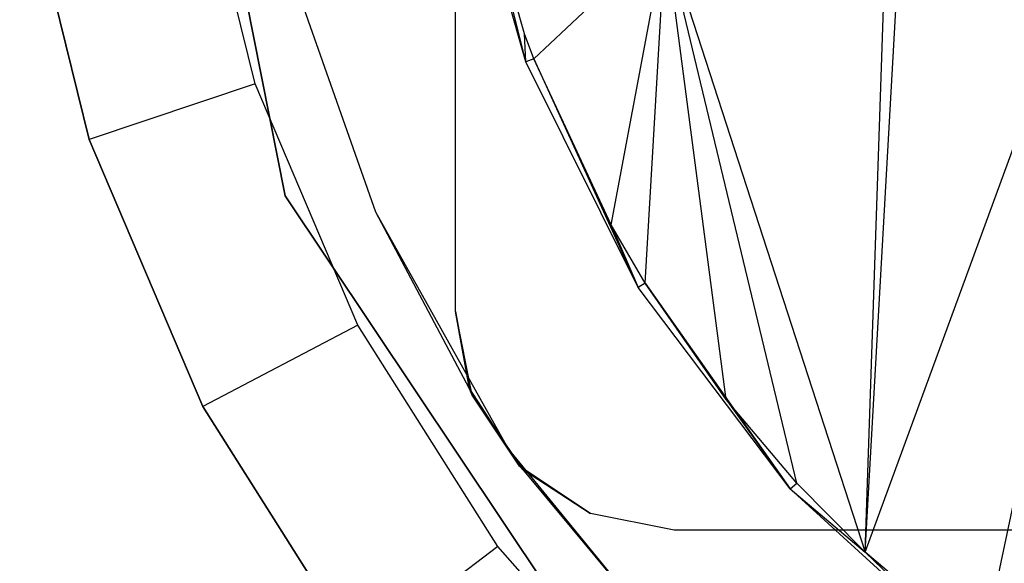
# Model space of a CAD drawing. Extents: x -3.55 to 3.54, y 0.19 to 5.65.
# Tile 51 of 58: x 2.55 to 2.73, y 4.49 to 4.58. Entities that reach past the tile are written whole.
import ezdxf

# ---------------------------------------------------------------- set-up
doc = ezdxf.new("R2010")
doc.units = 0
doc.header["$MEASUREMENT"] = 0
doc.layers.get('0').update_dxf_attribs({"color": 13, "linetype": 'CONTINUOUS'})

# ---------------------------------------------------------------- blocks, each defined once
blk = doc.blocks.new('EASY_LEFT_PM_STL')
at = {"color": 0}
for p, q in [((2.70563, 4.48839, 4.78691), (2.72682, 4.86053, 4.78588)), ((2.70563, 4.48839, 4.78691), (2.72682, 4.86053, 4.78588)), ((2.70563, 4.48839, 4.78691), (2.71809, 4.85373, 4.78636)), ((2.70563, 4.48839, 4.78691), (2.71809, 4.85373, 4.78636)), ((2.63189, 4.53174, 5.0126), (2.63189, 4.79946, 5.0126)), ((2.63189, 4.53174, 5.0126), (2.63189, 4.79946, 5.0126)), ((2.57874, 4.6656, 4.85906), (2.60122, 4.5526, 4.85906)), ((2.60122, 4.5526, 4.9378), (2.57874, 4.6656, 4.9378)), ((2.57874, 4.6656, 4.85906), (2.60122, 4.5526, 4.85906)), ((2.60122, 4.5526, 4.9378), (2.57874, 4.6656, 4.9378)), ((2.70563, 4.48839, 4.78691), (2.7638, 4.6472, 4.78308)), ((2.70563, 4.48839, 4.78691), (2.7638, 4.6472, 4.78308)), ((2.72681, 4.47067, 4.78588), (2.7638, 4.6472, 4.78308)), ((2.72681, 4.47067, 4.78588), (2.7638, 4.6472, 4.78308)), ((2.64457, 4.57671, 4.79606), (2.63214, 4.62038, 4.79606)), ((2.64457, 4.57671, 4.79606), (2.63214, 4.62038, 4.79606)), ((2.5958, 4.57272, 4.79606), (2.58451, 4.61855, 4.79606)), ((2.5958, 4.57272, 4.79606), (2.58451, 4.61855, 4.79606)), ((2.6443, 4.58173, 4.78748), (2.63415, 4.61818, 4.78723)), ((2.64457, 4.57671, 4.79606), (2.63415, 4.61818, 4.78723)), ((2.6443, 4.58173, 4.78748), (2.63415, 4.61818, 4.78723)), ((2.64457, 4.57671, 4.79606), (2.63415, 4.61818, 4.78723)), ((2.55342, 4.6135, 4.85906), (2.56593, 4.56274, 4.85906)), ((2.56593, 4.56274, 4.82756), (2.55342, 4.6135, 4.82756)), ((2.55342, 4.6135, 4.85906), (2.56593, 4.56274, 4.85906)), ((2.56593, 4.56274, 4.82756), (2.55342, 4.6135, 4.82756)), ((2.64597, 4.57725, 4.78751), (2.66966, 4.59946, 4.78767)), ((2.64597, 4.57725, 4.78751), (2.66966, 4.59946, 4.78767)), ((2.65992, 4.54735, 4.78767), (2.66966, 4.59946, 4.78767)), ((2.65992, 4.54735, 4.78767), (2.66966, 4.59946, 4.78767)), ((2.66607, 4.53684, 4.78768), (2.66966, 4.59946, 4.78767)), ((2.66607, 4.53684, 4.78768), (2.66966, 4.59946, 4.78767)), ((2.69332, 4.50086, 4.78731), (2.66966, 4.59946, 4.78767)), ((2.66966, 4.59946, 4.78767), (2.70563, 4.48839, 4.78691)), ((2.69332, 4.50086, 4.78731), (2.66966, 4.59946, 4.78767)), ((2.68061, 4.51591, 4.78757), (2.66966, 4.59946, 4.78767)), ((2.68061, 4.51591, 4.78757), (2.66966, 4.59946, 4.78767)), ((2.66966, 4.59946, 4.78767), (2.70563, 4.48839, 4.78691)), ((2.61752, 4.54963, 4.85906), (2.60135, 4.59565, 4.85906)), ((2.61752, 4.54963, 5.0126), (2.60135, 4.59565, 5.0126)), ((2.61752, 4.54963, 4.85906), (2.60135, 4.59565, 4.85906)), ((2.61752, 4.54963, 5.0126), (2.60135, 4.59565, 5.0126)), ((2.63189, 4.53174, 5.27638), (2.63189, 4.58686, 5.27638)), ((2.63189, 4.53174, 5.27638), (2.63189, 4.58686, 5.27638)), ((2.64597, 4.57725, 4.78751), (2.6443, 4.58173, 4.78748)), ((2.64597, 4.57725, 4.78751), (2.6443, 4.58173, 4.78748)), ((2.64457, 4.57671, 4.79606), (2.6443, 4.58173, 4.78748)), ((2.64457, 4.57671, 4.79606), (2.6443, 4.58173, 4.78748)), ((2.64597, 4.57725, 4.78751), (2.64457, 4.57671, 4.79606)), ((2.64597, 4.57725, 4.78751), (2.64457, 4.57671, 4.79606)), ((2.66481, 4.53606, 4.79606), (2.64457, 4.57671, 4.79606)), ((2.66481, 4.53606, 4.79606), (2.64457, 4.57671, 4.79606)), ((2.65992, 4.54735, 4.78767), (2.64597, 4.57725, 4.78751)), ((2.64597, 4.57725, 4.78751), (2.66481, 4.53606, 4.79606)), ((2.65992, 4.54735, 4.78767), (2.64597, 4.57725, 4.78751)), ((2.64597, 4.57725, 4.78751), (2.66481, 4.53606, 4.79606)), ((2.5958, 4.57272, 4.79606), (2.56593, 4.56274, 4.82756)), ((2.5958, 4.57272, 4.79606), (2.56593, 4.56274, 4.82756)), ((2.61431, 4.52929, 4.79606), (2.5958, 4.57272, 4.79606)), ((2.61431, 4.52929, 4.79606), (2.5958, 4.57272, 4.79606)), ((2.56593, 4.56274, 4.85906), (2.58642, 4.51465, 4.85906)), ((2.58642, 4.51465, 4.82756), (2.56593, 4.56274, 4.82756)), ((2.56593, 4.56274, 4.85906), (2.58642, 4.51465, 4.85906)), ((2.56593, 4.56274, 4.85906), (2.56593, 4.56274, 4.82756)), ((2.58642, 4.51465, 4.82756), (2.56593, 4.56274, 4.82756)), ((2.56593, 4.56274, 4.85906), (2.56593, 4.56274, 4.82756)), ((2.60122, 4.5526, 4.85906), (2.66522, 4.45681, 4.85906)), ((2.66522, 4.45681, 4.9378), (2.60122, 4.5526, 4.9378)), ((2.60122, 4.5526, 4.85906), (2.66522, 4.45681, 4.85906)), ((2.60122, 4.5526, 4.85906), (2.60122, 4.5526, 4.9378)), ((2.66522, 4.45681, 4.9378), (2.60122, 4.5526, 4.9378)), ((2.60122, 4.5526, 4.85906), (2.60122, 4.5526, 4.9378)), ((2.64139, 4.50709, 4.85906), (2.61752, 4.54963, 4.85906)), ((2.63444, 4.51781, 5.0126), (2.61752, 4.54963, 4.85906)), ((2.64139, 4.50709, 4.85906), (2.61752, 4.54963, 4.85906)), ((2.63444, 4.51781, 5.0126), (2.61752, 4.54963, 5.0126)), ((2.61752, 4.54963, 5.0126), (2.61752, 4.54963, 4.85906)), ((2.63444, 4.51781, 5.0126), (2.61752, 4.54963, 4.85906)), ((2.61752, 4.54963, 5.0126), (2.61752, 4.54963, 4.85906)), ((2.63444, 4.51781, 5.0126), (2.61752, 4.54963, 5.0126)), ((2.66607, 4.53684, 4.78768), (2.65992, 4.54735, 4.78767)), ((2.65992, 4.54735, 4.78767), (2.66481, 4.53606, 4.79606)), ((2.65992, 4.54735, 4.78767), (2.66481, 4.53606, 4.79606)), ((2.66607, 4.53684, 4.78768), (2.65992, 4.54735, 4.78767)), ((2.66607, 4.53684, 4.78768), (2.66481, 4.53606, 4.79606)), ((2.66607, 4.53684, 4.78768), (2.66481, 4.53606, 4.79606)), ((2.68061, 4.51591, 4.78757), (2.66607, 4.53684, 4.78768)), ((2.66607, 4.53684, 4.78768), (2.69217, 4.49983, 4.79606)), ((2.66607, 4.53684, 4.78768), (2.69217, 4.49983, 4.79606)), ((2.68061, 4.51591, 4.78757), (2.66607, 4.53684, 4.78768)), ((2.69217, 4.49983, 4.79606), (2.66481, 4.53606, 4.79606)), ((2.69217, 4.49983, 4.79606), (2.66481, 4.53606, 4.79606)), ((2.63444, 4.51781, 5.0126), (2.63189, 4.53174, 5.0126)), ((2.63489, 4.51667, 5.27638), (2.63189, 4.53174, 5.27638)), ((2.63189, 4.53174, 5.27638), (2.63444, 4.51781, 5.0126)), ((2.63189, 4.53174, 5.27638), (2.63444, 4.51781, 5.0126)), ((2.63189, 4.53174, 5.27638), (2.63189, 4.53174, 5.0126)), ((2.63444, 4.51781, 5.0126), (2.63189, 4.53174, 5.0126)), ((2.63189, 4.53174, 5.27638), (2.63189, 4.53174, 5.0126)), ((2.63489, 4.51667, 5.27638), (2.63189, 4.53174, 5.27638)), ((2.61431, 4.52929, 4.79606), (2.58642, 4.51465, 4.82756)), ((2.61431, 4.52929, 4.79606), (2.58642, 4.51465, 4.82756)), ((2.63953, 4.4894, 4.79606), (2.61431, 4.52929, 4.79606)), ((2.63953, 4.4894, 4.79606), (2.61431, 4.52929, 4.79606)), ((2.63444, 4.51781, 5.0126), (2.64139, 4.50709, 5.0126)), ((2.63444, 4.51781, 5.0126), (2.64139, 4.50709, 4.85906)), ((2.63444, 4.51781, 5.0126), (2.64139, 4.50709, 4.85906)), ((2.63489, 4.51667, 5.27638), (2.63444, 4.51781, 5.0126)), ((2.63489, 4.51667, 5.0126), (2.63444, 4.51781, 5.0126)), ((2.63489, 4.51667, 5.27638), (2.63444, 4.51781, 5.0126)), ((2.64342, 4.5039, 5.27638), (2.63489, 4.51667, 5.27638)), ((2.63489, 4.51667, 5.27638), (2.64398, 4.50335, 5.0126)), ((2.63489, 4.51667, 5.27638), (2.64398, 4.50335, 5.0126)), ((2.63489, 4.51667, 5.27638), (2.63489, 4.51667, 5.0126)), ((2.64398, 4.50335, 5.0126), (2.63489, 4.51667, 5.0126)), ((2.63489, 4.51667, 5.27638), (2.63489, 4.51667, 5.0126)), ((2.64342, 4.5039, 5.27638), (2.63489, 4.51667, 5.27638)), ((2.69332, 4.50086, 4.78731), (2.68061, 4.51591, 4.78757)), ((2.68061, 4.51591, 4.78757), (2.69217, 4.49983, 4.79606)), ((2.68061, 4.51591, 4.78757), (2.69217, 4.49983, 4.79606)), ((2.69332, 4.50086, 4.78731), (2.68061, 4.51591, 4.78757)), ((2.58642, 4.51465, 4.85906), (2.61435, 4.47047, 4.85906)), ((2.61435, 4.47047, 4.82756), (2.58642, 4.51465, 4.82756)), ((2.58642, 4.51465, 4.85906), (2.61435, 4.47047, 4.85906)), ((2.58642, 4.51465, 4.85906), (2.58642, 4.51465, 4.82756)), ((2.61435, 4.47047, 4.82756), (2.58642, 4.51465, 4.82756)), ((2.58642, 4.51465, 4.85906), (2.58642, 4.51465, 4.82756)), ((2.67225, 4.4693, 4.85906), (2.64139, 4.50709, 4.85906)), ((2.64398, 4.50335, 5.0126), (2.64139, 4.50709, 4.85906)), ((2.67225, 4.4693, 4.85906), (2.64139, 4.50709, 4.85906)), ((2.64398, 4.50335, 5.0126), (2.64139, 4.50709, 5.0126)), ((2.64139, 4.50709, 5.0126), (2.64139, 4.50709, 4.85906)), ((2.64398, 4.50335, 5.0126), (2.64139, 4.50709, 4.85906)), ((2.64139, 4.50709, 5.0126), (2.64139, 4.50709, 4.85906)), ((2.65619, 4.49537, 5.27638), (2.64342, 4.5039, 5.27638)), ((2.64342, 4.5039, 5.27638), (2.64398, 4.50335, 5.0126)), ((2.64342, 4.5039, 5.27638), (2.64398, 4.50335, 5.0126)), ((2.65619, 4.49537, 5.27638), (2.64342, 4.5039, 5.27638)), ((2.65619, 4.49537, 5.0126), (2.64398, 4.50335, 5.0126)), ((2.64398, 4.50335, 5.0126), (2.67225, 4.4693, 5.0126)), ((2.64398, 4.50335, 5.0126), (2.67225, 4.4693, 5.0126)), ((2.64398, 4.50335, 5.0126), (2.67225, 4.4693, 4.85906)), ((2.64398, 4.50335, 5.0126), (2.67225, 4.4693, 4.85906)), ((2.64398, 4.50335, 5.0126), (2.65619, 4.49537, 5.27638)), ((2.65619, 4.49537, 5.0126), (2.64398, 4.50335, 5.0126)), ((2.64398, 4.50335, 5.0126), (2.65619, 4.49537, 5.27638)), ((2.69217, 4.49983, 4.79606), (2.69332, 4.50086, 4.78731)), ((2.69217, 4.49983, 4.79606), (2.69332, 4.50086, 4.78731)), ((2.72573, 4.46923, 4.79606), (2.69217, 4.49983, 4.79606)), ((2.69217, 4.49983, 4.79606), (2.70563, 4.48839, 4.78691)), ((2.69217, 4.49983, 4.79606), (2.70563, 4.48839, 4.78691)), ((2.72573, 4.46923, 4.79606), (2.69217, 4.49983, 4.79606)), ((2.70563, 4.48839, 4.78691), (2.69332, 4.50086, 4.78731)), ((2.70563, 4.48839, 4.78691), (2.69332, 4.50086, 4.78731)), ((2.67126, 4.49237, 5.0126), (2.65619, 4.49537, 5.0126)), ((2.67126, 4.49237, 5.27638), (2.65619, 4.49537, 5.27638)), ((2.65619, 4.49537, 5.0126), (2.65619, 4.49537, 5.27638)), ((2.67126, 4.49237, 5.0126), (2.65619, 4.49537, 5.0126)), ((2.65619, 4.49537, 5.0126), (2.65619, 4.49537, 5.27638)), ((2.67126, 4.49237, 5.27638), (2.65619, 4.49537, 5.27638)), ((3.07677, 4.49237, 5.0126), (2.67126, 4.49237, 5.0126)), ((2.67126, 4.49237, 5.0126), (2.67126, 4.49237, 5.27638)), ((3.07677, 4.49237, 5.27638), (2.67126, 4.49237, 5.27638)), ((2.67126, 4.49237, 5.0126), (2.67126, 4.49237, 5.27638)), ((3.07677, 4.49237, 5.0126), (2.67126, 4.49237, 5.0126)), ((3.07677, 4.49237, 5.27638), (2.67126, 4.49237, 5.27638)), ((2.63953, 4.4894, 4.79606), (2.61435, 4.47047, 4.82756)), ((2.63953, 4.4894, 4.79606), (2.61435, 4.47047, 4.82756)), ((2.67083, 4.45406, 4.79606), (2.63953, 4.4894, 4.79606)), ((2.67083, 4.45406, 4.79606), (2.63953, 4.4894, 4.79606)), ((2.72681, 4.47067, 4.78588), (2.70563, 4.48839, 4.78691)), ((2.72573, 4.46923, 4.79606), (2.70563, 4.48839, 4.78691)), ((2.72681, 4.47067, 4.78588), (2.70563, 4.48839, 4.78691)), ((2.72573, 4.46923, 4.79606), (2.70563, 4.48839, 4.78691))]:
    blk.add_line(p, q, dxfattribs=at)

msp = doc.modelspace()

# ---------------------------------------------------------------- block references
at = {"color": 0}
msp.add_blockref('EASY_LEFT_PM_STL', (0, 0), dxfattribs=at)

doc.saveas('drawing.dxf')
